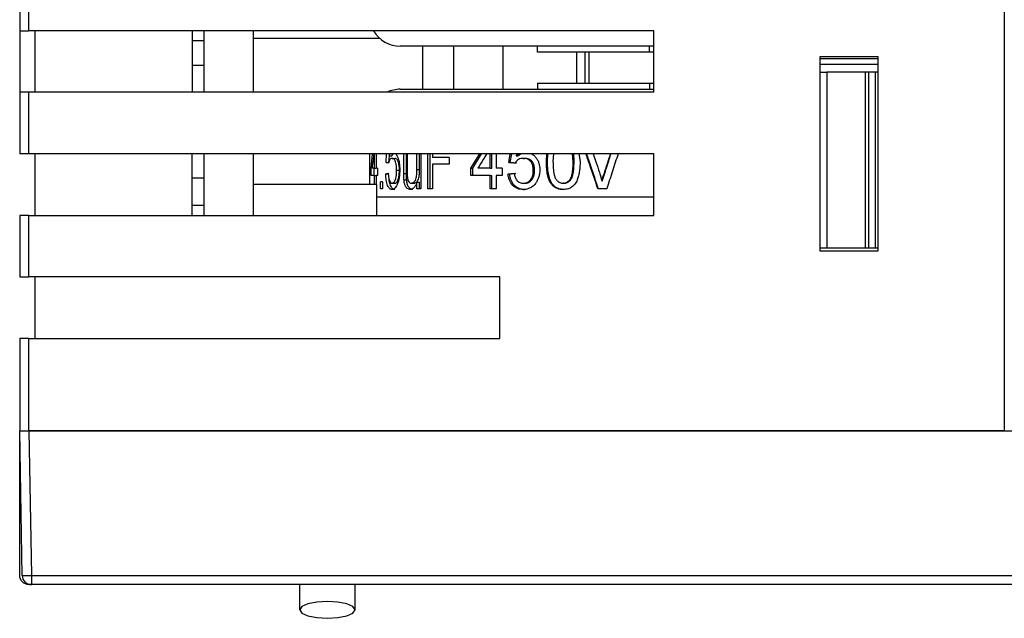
# Model space of a CAD drawing. Header units: millimetres. Extents: x -5320 to 345, y 512 to 4229.
# Tile 6 of 256: x -5191 to -5159, y 3900 to 3919. Entities that reach past the tile are written whole.
import ezdxf

# ---------------------------------------------------------------- set-up
doc = ezdxf.new("R2010")
doc.units = ezdxf.units.MM
doc.header["$LTSCALE"] = 5

msp = doc.modelspace()

# ---------------------------------------------------------------- linework, layer by layer
at = {"color": 7, "linetype": 'Continuous', "lineweight": 25}
for p, q in [((-5159.31, 3965.467), (-5159.31, 3905.767)), ((-5191.31, 3920.767), (-5191.31, 3918.767)), ((-5191.01, 3918.767), (-5191.01, 3920.767)), ((-5191.31, 3918.767), (-5191.31, 3916.767)), ((-5170.701, 3918.767), (-5191.01, 3918.767)), ((-5190.81, 3916.767), (-5190.81, 3918.767)), ((-5185.701, 3918.767), (-5185.701, 3916.767)), ((-5185.31, 3916.767), (-5185.31, 3918.767)), ((-5183.71, 3916.767), (-5183.71, 3918.767)), ((-5170.701, 3916.767), (-5170.701, 3918.767)), ((-5185.31, 3918.437), (-5185.701, 3918.437)), ((-5170.701, 3918.267), (-5178.941, 3918.267)), ((-5178.21, 3916.867), (-5178.21, 3918.267)), ((-5177.21, 3918.267), (-5177.21, 3916.867)), ((-5175.61, 3918.267), (-5175.61, 3916.867)), ((-5174.482, 3918.067), (-5174.482, 3918.267)), ((-5170.841, 3918.067), (-5170.841, 3918.267)), ((-5170.841, 3918.067), (-5174.482, 3918.067)), ((-5173.21, 3918.067), (-5173.21, 3917.067)), ((-5172.93, 3917.067), (-5172.93, 3918.067)), ((-5172.812, 3918.067), (-5172.812, 3917.067)), ((-5170.701, 3918.067), (-5170.841, 3918.067)), ((-5163.41, 3917.917), (-5165.31, 3917.917)), ((-5165.31, 3917.917), (-5165.31, 3911.617)), ((-5165.31, 3917.867), (-5163.41, 3917.867)), ((-5163.41, 3911.617), (-5163.41, 3917.917)), ((-5185.31, 3917.637), (-5185.701, 3917.637)), ((-5163.41, 3917.667), (-5165.31, 3917.667)), ((-5165.31, 3917.417), (-5165.081, 3917.417)), ((-5165.081, 3917.417), (-5165.081, 3911.717)), ((-5163.825, 3917.417), (-5165.081, 3917.417)), ((-5163.825, 3911.717), (-5163.825, 3917.417)), ((-5163.71, 3917.417), (-5163.825, 3917.417)), ((-5163.71, 3911.717), (-5163.71, 3917.417)), ((-5163.51, 3917.417), (-5163.71, 3917.417)), ((-5163.51, 3917.417), (-5163.51, 3911.717)), ((-5163.41, 3917.417), (-5163.51, 3917.417)), ((-5178.941, 3916.867), (-5170.701, 3916.867)), ((-5174.482, 3917.067), (-5174.482, 3916.867)), ((-5174.482, 3917.067), (-5170.841, 3917.067)), ((-5170.841, 3917.067), (-5170.841, 3916.867)), ((-5170.841, 3917.067), (-5170.701, 3917.067)), ((-5191.31, 3916.767), (-5191.31, 3914.767)), ((-5191.01, 3914.767), (-5191.01, 3916.767)), ((-5170.701, 3916.767), (-5191.01, 3916.767)), ((-5170.701, 3914.767), (-5191.01, 3914.767)), ((-5190.81, 3912.767), (-5190.81, 3914.767)), ((-5185.701, 3912.767), (-5185.701, 3914.767)), ((-5185.31, 3912.767), (-5185.31, 3914.767)), ((-5183.71, 3912.767), (-5183.71, 3914.767)), ((-5179.941, 3914.767), (-5179.941, 3913.767)), ((-5179.892, 3914.298), (-5179.845, 3914.767)), ((-5179.777, 3914.298), (-5179.777, 3914.767)), ((-5179.73, 3914.767), (-5179.73, 3914.298)), ((-5179.405, 3914.482), (-5179.386, 3914.767)), ((-5179.311, 3914.482), (-5179.296, 3914.708)), ((-5179.306, 3914.708), (-5179.268, 3914.767)), ((-5179.302, 3914.767), (-5179.306, 3914.708)), ((-5179.306, 3914.708), (-5179.213, 3914.708)), ((-5179.213, 3914.708), (-5179.174, 3914.767)), ((-5179.208, 3914.621), (-5179.116, 3914.621)), ((-5178.829, 3914.133), (-5178.829, 3914.767)), ((-5178.742, 3914.133), (-5178.742, 3914.767)), ((-5178.716, 3914.767), (-5178.716, 3914.229)), ((-5178.399, 3914.253), (-5178.399, 3914.767)), ((-5178.316, 3914.253), (-5178.316, 3914.767)), ((-5178.268, 3914.767), (-5178.268, 3913.63)), ((-5178.049, 3913.63), (-5178.049, 3914.767)), ((-5177.97, 3913.63), (-5177.97, 3914.767)), ((-5177.892, 3914.767), (-5177.892, 3914.644)), ((-5177.355, 3914.644), (-5177.892, 3914.644)), ((-5177.355, 3914.644), (-5177.355, 3914.436)), ((-5176.643, 3914.298), (-5176.359, 3914.767)), ((-5176.579, 3914.298), (-5176.298, 3914.767)), ((-5176.019, 3914.298), (-5176.019, 3914.767)), ((-5175.962, 3914.298), (-5175.962, 3914.767)), ((-5175.827, 3914.767), (-5175.827, 3914.298)), ((-5175.416, 3914.482), (-5175.366, 3914.767)), ((-5175.365, 3914.482), (-5175.317, 3914.767)), ((-5175.17, 3914.708), (-5175.082, 3914.767)), ((-5175.16, 3914.767), (-5175.17, 3914.708)), ((-5175.17, 3914.708), (-5175.123, 3914.708)), ((-5175.123, 3914.708), (-5175.031, 3914.767)), ((-5174.943, 3914.621), (-5174.898, 3914.621)), ((-5174.193, 3914.516), (-5174.179, 3914.767)), ((-5174.157, 3914.516), (-5174.142, 3914.767)), ((-5173.965, 3914.767), (-5173.978, 3914.517)), ((-5173.32, 3914.517), (-5173.344, 3914.767)), ((-5173.138, 3914.767), (-5173.098, 3914.516)), ((-5170.701, 3912.767), (-5170.701, 3914.767)), ((-5179.892, 3914.068), (-5179.892, 3914.298)), ((-5179.777, 3914.298), (-5179.858, 3914.298)), ((-5179.792, 3914.068), (-5179.792, 3914.298)), ((-5179.777, 3914.298), (-5179.73, 3914.298)), ((-5179.678, 3914.298), (-5179.73, 3914.298)), ((-5179.678, 3914.298), (-5179.678, 3914.068)), ((-5179.405, 3914.482), (-5179.311, 3914.482)), ((-5178.399, 3914.253), (-5178.316, 3914.253)), ((-5177.892, 3914.436), (-5177.892, 3913.63)), ((-5177.355, 3914.436), (-5177.892, 3914.436)), ((-5176.643, 3914.068), (-5176.643, 3914.298)), ((-5176.643, 3914.298), (-5176.579, 3914.298)), ((-5176.579, 3914.068), (-5176.579, 3914.298)), ((-5176.019, 3914.298), (-5176.421, 3914.298)), ((-5176.019, 3914.298), (-5175.962, 3914.298)), ((-5175.633, 3914.298), (-5175.827, 3914.298)), ((-5175.633, 3914.298), (-5175.633, 3914.068)), ((-5175.416, 3914.482), (-5175.365, 3914.482)), ((-5174.193, 3914.516), (-5174.157, 3914.516)), ((-5173.293, 3914.517), (-5173.32, 3914.517)), ((-5185.701, 3913.987), (-5185.31, 3913.987)), ((-5179.777, 3914.068), (-5179.892, 3914.068)), ((-5179.777, 3913.767), (-5179.777, 3914.068)), ((-5179.777, 3914.068), (-5179.73, 3914.068)), ((-5179.73, 3914.068), (-5179.73, 3913.767)), ((-5179.678, 3914.068), (-5179.73, 3914.068)), ((-5179.413, 3914.114), (-5179.319, 3914.114)), ((-5179.06, 3914.233), (-5178.969, 3914.233)), ((-5178.829, 3914.133), (-5178.742, 3914.133)), ((-5178.823, 3913.927), (-5178.735, 3913.927)), ((-5176.019, 3914.068), (-5176.643, 3914.068)), ((-5176.019, 3913.63), (-5176.019, 3914.068)), ((-5176.019, 3914.068), (-5175.962, 3914.068)), ((-5175.962, 3913.63), (-5175.962, 3914.068)), ((-5175.827, 3914.068), (-5175.827, 3913.63)), ((-5175.633, 3914.068), (-5175.827, 3914.068)), ((-5175.435, 3914.114), (-5175.385, 3914.114)), ((-5174.617, 3914.233), (-5174.576, 3914.233)), ((-5172.309, 3914.142), (-5172.292, 3914.142)), ((-5179.71, 3913.767), (-5183.71, 3913.767)), ((-5179.71, 3913.767), (-5179.71, 3912.767)), ((-5179.523, 3913.86), (-5179.589, 3913.86)), ((-5179.589, 3913.63), (-5179.589, 3913.86)), ((-5179.523, 3913.63), (-5179.589, 3913.63)), ((-5179.523, 3913.86), (-5179.523, 3913.63)), ((-5179.209, 3913.814), (-5179.117, 3913.814)), ((-5178.582, 3913.814), (-5178.497, 3913.814)), ((-5178.399, 3913.63), (-5178.399, 3913.844)), ((-5178.399, 3913.844), (-5178.316, 3913.844)), ((-5178.268, 3913.63), (-5178.399, 3913.63)), ((-5178.316, 3913.63), (-5178.316, 3913.844)), ((-5177.892, 3913.63), (-5178.049, 3913.63)), ((-5175.827, 3913.63), (-5176.019, 3913.63)), ((-5174.945, 3913.607), (-5174.9, 3913.607)), ((-5174.944, 3913.814), (-5174.899, 3913.814)), ((-5174.03, 3913.78), (-5173.995, 3913.78)), ((-5173.62, 3913.814), (-5173.651, 3913.814)), ((-5172.229, 3913.63), (-5172.517, 3913.63)), ((-5172.388, 3913.892), (-5172.371, 3913.892)), ((-5185.701, 3913.101), (-5185.31, 3913.101)), ((-5191.31, 3912.767), (-5191.31, 3910.767)), ((-5191.01, 3910.767), (-5191.01, 3912.767)), ((-5191.01, 3912.767), (-5170.701, 3912.767)), ((-5165.31, 3911.717), (-5165.081, 3911.717)), ((-5165.081, 3911.717), (-5163.825, 3911.717)), ((-5163.825, 3911.717), (-5163.71, 3911.717)), ((-5163.71, 3911.717), (-5163.51, 3911.717)), ((-5163.51, 3911.717), (-5163.41, 3911.717)), ((-5165.31, 3911.617), (-5163.41, 3911.617)), ((-5175.701, 3910.767), (-5191.01, 3910.767)), ((-5190.81, 3908.767), (-5190.81, 3910.767)), ((-5175.701, 3908.767), (-5175.701, 3910.767)), ((-5191.31, 3908.767), (-5191.31, 3905.767)), ((-5191.01, 3905.767), (-5191.01, 3908.767)), ((-5191.01, 3908.767), (-5175.701, 3908.767)), ((-5191.31, 3901.067), (-5191.31, 3905.767)), ((-5191.228, 3901.061), (-5191.31, 3905.767)), ((-5159.31, 3905.767), (-5191.01, 3905.767)), ((-5191.01, 3905.767), (-5190.928, 3901.061)), ((-5191.01, 3905.767), (-5151.61, 3905.767)), ((-5190.928, 3901.061), (-5151.692, 3901.061)), ((-5190.928, 3901.061), (-5190.928, 3900.767)), ((-5190.928, 3900.767), (-5191.01, 3900.767)), ((-5151.692, 3900.767), (-5190.928, 3900.767)), ((-5182.21, 3899.945), (-5182.21, 3900.767)), ((-5180.41, 3899.945), (-5180.41, 3900.767))]:
    msp.add_line(p, q, dxfattribs=at)
at = {"color": 8, "linetype": 'Continuous', "lineweight": 25}
for p, q in [((-5179.6, 3918.514), (-5183.71, 3918.514)), ((-5179.71, 3913.367), (-5170.701, 3913.367))]:
    msp.add_line(p, q, dxfattribs=at)
at = {"color": 7, "linetype": 'Continuous', "lineweight": 25, "flags": 128}
for points in [[(-5180.41, 3899.945), (-5180.479, 3900.05), (-5180.674, 3900.139), (-5180.966, 3900.199), (-5181.31, 3900.22), (-5181.655, 3900.199), (-5181.947, 3900.139), (-5182.142, 3900.05), (-5182.21, 3899.945)], [(-5182.21, 3899.945), (-5182.142, 3899.84), (-5181.947, 3899.751), (-5181.655, 3899.692), (-5181.31, 3899.671), (-5180.966, 3899.692), (-5180.674, 3899.751), (-5180.479, 3899.84), (-5180.41, 3899.945)]]:
    msp.add_lwpolyline(points, dxfattribs=at)
at = {"color": 7, "linetype": 'Continuous', "lineweight": 25}
for centre, radius, start, end in [((-5178.941, 3919.267), 1, 210, 270), ((-5178.941, 3915.867), 1, 90, 115.8419), ((-5191.078, 3905.36), 4.301, 268.0016, 271.9984), ((-5190.928, 3901.067), 0.3, 181, 270)]:
    msp.add_arc(centre, radius, start, end, dxfattribs=at)
for points, knots in [([(-5191.31, 3918.767), (-5191.31, 3918.767), (-5191.278, 3918.767), (-5191.167, 3918.767), (-5191.089, 3918.767), (-5191.01, 3918.767)], [0, 0, 0, 0, 0.5, 0.5, 1, 1, 1, 1]), ([(-5191.01, 3916.767), (-5191.089, 3916.767), (-5191.167, 3916.767), (-5191.278, 3916.767), (-5191.31, 3916.767), (-5191.31, 3916.767)], [0, 0, 0, 0, 0.5, 0.5, 1, 1, 1, 1]), ([(-5191.01, 3914.767), (-5191.03, 3914.767), (-5191.069, 3914.767), (-5191.125, 3914.767), (-5191.177, 3914.767), (-5191.238, 3914.767), (-5191.299, 3914.767), (-5191.306, 3914.767), (-5191.31, 3914.767)], [0, 0, 0, 0, 0.126041, 0.24822, 0.371524, 0.50081, 0.748249, 1, 1, 1, 1]), ([(-5179.801, 3914.767), (-5179.809, 3914.705), (-5179.831, 3914.549), (-5179.848, 3914.393), (-5179.858, 3914.298)], [0, 0, 0, 0, 0.392027, 1, 1, 1, 1]), ([(-5179.208, 3914.621), (-5179.22, 3914.619), (-5179.244, 3914.617), (-5179.277, 3914.586), (-5179.299, 3914.54), (-5179.315, 3914.497), (-5179.321, 3914.472), (-5179.324, 3914.459)], [0, 0, 0, 0, 0.250149, 0.4997098, 0.7496147, 0.8747823, 1, 1, 1, 1]), ([(-5179.06, 3914.233), (-5179.06, 3914.254), (-5179.06, 3914.294), (-5179.066, 3914.374), (-5179.079, 3914.46), (-5179.105, 3914.539), (-5179.136, 3914.589), (-5179.171, 3914.617), (-5179.196, 3914.619), (-5179.208, 3914.621)], [0, 0, 0, 0, 0.104878, 0.203711, 0.403243, 0.551947, 0.696518, 0.842126, 1, 1, 1, 1]), ([(-5178.969, 3914.233), (-5178.97, 3914.267), (-5178.97, 3914.283), (-5178.973, 3914.332), (-5178.975, 3914.358), (-5178.981, 3914.409), (-5178.985, 3914.432), (-5178.994, 3914.474), (-5179, 3914.496), (-5179.021, 3914.553), (-5179.038, 3914.581), (-5179.066, 3914.606), (-5179.077, 3914.612), (-5179.093, 3914.618), (-5179.104, 3914.62), (-5179.116, 3914.621)], [0, 0, 0, 0, 0.125, 0.125, 0.25, 0.25, 0.375, 0.375, 0.5, 0.5, 0.75, 0.75, 0.875, 0.875, 1, 1, 1, 1]), ([(-5179.083, 3914.767), (-5179.074, 3914.755), (-5179.051, 3914.725), (-5179.02, 3914.654), (-5178.991, 3914.565), (-5178.964, 3914.43), (-5178.961, 3914.32), (-5178.958, 3914.246)], [0, 0, 0, 0, 0.11896, 0.298339, 0.474694, 0.649593, 1, 1, 1, 1]), ([(-5176.131, 3914.767), (-5176.169, 3914.705), (-5176.268, 3914.549), (-5176.363, 3914.393), (-5176.421, 3914.298)], [0, 0, 0, 0, 0.392027, 1, 1, 1, 1]), ([(-5174.943, 3914.621), (-5174.97, 3914.619), (-5175.024, 3914.617), (-5175.101, 3914.586), (-5175.155, 3914.54), (-5175.192, 3914.497), (-5175.207, 3914.472), (-5175.215, 3914.459)], [0, 0, 0, 0, 0.250149, 0.49971, 0.749615, 0.874782, 1, 1, 1, 1]), ([(-5174.617, 3914.233), (-5174.618, 3914.254), (-5174.619, 3914.294), (-5174.631, 3914.374), (-5174.658, 3914.46), (-5174.715, 3914.539), (-5174.782, 3914.589), (-5174.86, 3914.617), (-5174.914, 3914.619), (-5174.943, 3914.621)], [0, 0, 0, 0, 0.104878, 0.203711, 0.403243, 0.551947, 0.696518, 0.842126, 1, 1, 1, 1]), ([(-5174.576, 3914.233), (-5174.577, 3914.267), (-5174.577, 3914.283), (-5174.583, 3914.332), (-5174.587, 3914.358), (-5174.6, 3914.409), (-5174.608, 3914.432), (-5174.628, 3914.474), (-5174.642, 3914.496), (-5174.687, 3914.553), (-5174.724, 3914.581), (-5174.785, 3914.606), (-5174.81, 3914.612), (-5174.846, 3914.618), (-5174.869, 3914.62), (-5174.898, 3914.621)], [0, 0, 0, 0, 0.125, 0.125, 0.25, 0.25, 0.375, 0.375, 0.5, 0.5, 0.75, 0.75, 0.875, 0.875, 1, 1, 1, 1]), ([(-5174.668, 3914.767), (-5174.648, 3914.755), (-5174.599, 3914.725), (-5174.534, 3914.654), (-5174.474, 3914.565), (-5174.419, 3914.43), (-5174.411, 3914.32), (-5174.407, 3914.246)], [0, 0, 0, 0, 0.11896, 0.298339, 0.474694, 0.649593, 1, 1, 1, 1]), ([(-5173.293, 3914.517), (-5173.292, 3914.591), (-5173.291, 3914.674), (-5173.304, 3914.757), (-5173.305, 3914.767)], [0, 0, 0, 0, 0.877835, 1, 1, 1, 1]), ([(-5172.517, 3913.63), (-5172.601, 3913.875), (-5172.73, 3914.254), (-5172.859, 3914.633), (-5172.904, 3914.767)], [0, 0, 0, 0, 0.647045, 1, 1, 1, 1]), ([(-5172.499, 3913.63), (-5172.582, 3913.875), (-5172.709, 3914.254), (-5172.836, 3914.633), (-5172.881, 3914.767)], [0, 0, 0, 0, 0.647045, 1, 1, 1, 1]), ([(-5172.668, 3914.767), (-5172.64, 3914.679), (-5172.573, 3914.475), (-5172.507, 3914.272), (-5172.469, 3914.157)], [0, 0, 0, 0, 0.432549, 1, 1, 1, 1]), ([(-5172.309, 3914.142), (-5172.26, 3914.291), (-5172.193, 3914.5), (-5172.125, 3914.708), (-5172.106, 3914.767)], [0, 0, 0, 0, 0.718377, 1, 1, 1, 1]), ([(-5172.292, 3914.142), (-5172.244, 3914.291), (-5172.178, 3914.5), (-5172.111, 3914.708), (-5172.092, 3914.767)], [0, 0, 0, 0, 0.718377, 1, 1, 1, 1]), ([(-5171.863, 3914.767), (-5171.923, 3914.58), (-5172.046, 3914.201), (-5172.167, 3913.822), (-5172.229, 3913.63)], [0, 0, 0, 0, 0.491607, 1, 1, 1, 1]), ([(-5178.958, 3914.246), (-5178.959, 3914.209), (-5178.96, 3914.133), (-5178.971, 3914.022), (-5178.988, 3913.936), (-5179.004, 3913.871), (-5179.014, 3913.841), (-5179.019, 3913.825)], [0, 0, 0, 0, 0.2500101, 0.499973, 0.7522013, 0.8674312, 1, 1, 1, 1]), ([(-5178.582, 3913.814), (-5178.568, 3913.816), (-5178.54, 3913.819), (-5178.499, 3913.847), (-5178.462, 3913.888), (-5178.433, 3913.947), (-5178.414, 3914.018), (-5178.404, 3914.096), (-5178.4, 3914.174), (-5178.399, 3914.227), (-5178.399, 3914.253)], [0, 0, 0, 0, 0.125009, 0.249972, 0.3798, 0.499715, 0.624539, 0.749616, 0.874795, 1, 1, 1, 1]), ([(-5178.497, 3913.814), (-5178.488, 3913.815), (-5178.477, 3913.816), (-5178.467, 3913.819), (-5178.461, 3913.821), (-5178.459, 3913.821), (-5178.443, 3913.828), (-5178.43, 3913.836), (-5178.402, 3913.861), (-5178.39, 3913.876), (-5178.368, 3913.909), (-5178.359, 3913.926), (-5178.343, 3913.971), (-5178.336, 3913.996), (-5178.33, 3914.03), (-5178.327, 3914.049), (-5178.325, 3914.068), (-5178.323, 3914.082), (-5178.322, 3914.09), (-5178.321, 3914.107), (-5178.32, 3914.125), (-5178.318, 3914.148), (-5178.318, 3914.159), (-5178.318, 3914.167), (-5178.317, 3914.173), (-5178.317, 3914.189), (-5178.316, 3914.215), (-5178.316, 3914.253)], [0, 0, 0, 0, 0.0625, 0.09375, 0.09375, 0.125, 0.125, 0.25, 0.25, 0.375, 0.375, 0.5, 0.5, 0.625, 0.625, 0.6875, 0.71875, 0.71875, 0.75, 0.75, 0.8125, 0.84375, 0.859375, 0.859375, 0.875, 0.875, 1, 1, 1, 1]), ([(-5174.407, 3914.246), (-5174.408, 3914.209), (-5174.411, 3914.133), (-5174.434, 3914.022), (-5174.467, 3913.936), (-5174.501, 3913.871), (-5174.522, 3913.841), (-5174.533, 3913.825)], [0, 0, 0, 0, 0.2500101, 0.499973, 0.7522013, 0.8674312, 1, 1, 1, 1]), ([(-5174.03, 3913.78), (-5174.047, 3913.806), (-5174.081, 3913.86), (-5174.128, 3913.978), (-5174.167, 3914.133), (-5174.19, 3914.324), (-5174.192, 3914.452), (-5174.193, 3914.516)], [0, 0, 0, 0, 0.124998, 0.250018, 0.499843, 0.749877, 1, 1, 1, 1]), ([(-5173.995, 3913.78), (-5174.006, 3913.797), (-5174.02, 3913.82), (-5174.031, 3913.839), (-5174.038, 3913.851), (-5174.04, 3913.855), (-5174.049, 3913.874), (-5174.058, 3913.894), (-5174.067, 3913.917), (-5174.073, 3913.932), (-5174.077, 3913.942), (-5174.089, 3913.976), (-5174.102, 3914.019), (-5174.113, 3914.067), (-5174.12, 3914.1), (-5174.124, 3914.119), (-5174.132, 3914.164), (-5174.139, 3914.21), (-5174.145, 3914.267), (-5174.148, 3914.295), (-5174.149, 3914.308), (-5174.149, 3914.316), (-5174.15, 3914.321), (-5174.153, 3914.37), (-5174.155, 3914.434), (-5174.157, 3914.516)], [0, 0, 0, 0, 0.0625, 0.09375, 0.09375, 0.125, 0.125, 0.1875, 0.21875, 0.21875, 0.25, 0.25, 0.375, 0.4375, 0.4375, 0.5, 0.5, 0.625, 0.6875, 0.71875, 0.734375, 0.734375, 0.75, 0.75, 1, 1, 1, 1]), ([(-5173.978, 3914.517), (-5173.977, 3914.444), (-5173.975, 3914.298), (-5173.952, 3914.117), (-5173.908, 3913.977), (-5173.842, 3913.89), (-5173.77, 3913.838), (-5173.703, 3913.817), (-5173.669, 3913.815), (-5173.651, 3913.814)], [0, 0, 0, 0, 0.250446, 0.500626, 0.625616, 0.750361, 0.874914, 0.937434, 1, 1, 1, 1]), ([(-5173.651, 3913.814), (-5173.634, 3913.815), (-5173.599, 3913.817), (-5173.532, 3913.839), (-5173.459, 3913.89), (-5173.392, 3913.977), (-5173.347, 3914.117), (-5173.324, 3914.298), (-5173.322, 3914.444), (-5173.32, 3914.517)], [0, 0, 0, 0, 0.062572, 0.125084, 0.24963, 0.374368, 0.49935, 0.749543, 1, 1, 1, 1]), ([(-5173.098, 3914.516), (-5173.099, 3914.46), (-5173.101, 3914.358), (-5173.115, 3914.202), (-5173.142, 3914.058), (-5173.189, 3913.911), (-5173.261, 3913.781), (-5173.363, 3913.683), (-5173.467, 3913.633), (-5173.562, 3913.611), (-5173.62, 3913.608), (-5173.651, 3913.607)], [0, 0, 0, 0, 0.139493, 0.250348, 0.384081, 0.500509, 0.6304, 0.750088, 0.849543, 0.919973, 1, 1, 1, 1]), ([(-5173.62, 3913.814), (-5173.609, 3913.814), (-5173.6, 3913.815), (-5173.582, 3913.817), (-5173.577, 3913.817), (-5173.553, 3913.822), (-5173.535, 3913.828), (-5173.489, 3913.848), (-5173.46, 3913.868), (-5173.42, 3913.907), (-5173.408, 3913.921), (-5173.387, 3913.95), (-5173.377, 3913.966), (-5173.363, 3913.993), (-5173.353, 3914.016), (-5173.342, 3914.048), (-5173.338, 3914.062), (-5173.335, 3914.072), (-5173.334, 3914.078), (-5173.325, 3914.111), (-5173.316, 3914.159), (-5173.307, 3914.225), (-5173.304, 3914.261), (-5173.302, 3914.277), (-5173.301, 3914.287), (-5173.301, 3914.295), (-5173.296, 3914.354), (-5173.294, 3914.427), (-5173.293, 3914.517)], [0, 0, 0, 0, 0.03125, 0.03125, 0.0625, 0.0625, 0.125, 0.125, 0.25, 0.25, 0.3125, 0.3125, 0.375, 0.375, 0.4375, 0.46875, 0.484375, 0.484375, 0.5, 0.5, 0.625, 0.6875, 0.71875, 0.734375, 0.734375, 0.75, 0.75, 1, 1, 1, 1]), ([(-5179.209, 3913.607), (-5179.223, 3913.608), (-5179.25, 3913.611), (-5179.301, 3913.643), (-5179.357, 3913.732), (-5179.393, 3913.878), (-5179.408, 3914.01), (-5179.411, 3914.079), (-5179.413, 3914.114)], [0, 0, 0, 0, 0.1254093, 0.2507539, 0.4999713, 0.7492778, 0.8746105, 1, 1, 1, 1]), ([(-5179.333, 3914.137), (-5179.331, 3914.116), (-5179.329, 3914.074), (-5179.319, 3913.993), (-5179.3, 3913.898), (-5179.265, 3913.838), (-5179.234, 3913.817), (-5179.217, 3913.815), (-5179.209, 3913.814)], [0, 0, 0, 0, 0.125505, 0.250952, 0.500484, 0.749198, 0.874558, 1, 1, 1, 1]), ([(-5179.117, 3913.607), (-5179.147, 3913.613), (-5179.208, 3913.626), (-5179.271, 3913.759), (-5179.301, 3913.878), (-5179.305, 3913.94), (-5179.305, 3913.944)], [0, 0, 0, 0, 0.353694, 0.70633, 0.98423, 1, 1, 1, 1]), ([(-5179.209, 3913.814), (-5179.198, 3913.815), (-5179.178, 3913.818), (-5179.147, 3913.84), (-5179.119, 3913.88), (-5179.089, 3913.955), (-5179.069, 3914.052), (-5179.061, 3914.154), (-5179.06, 3914.206), (-5179.06, 3914.233)], [0, 0, 0, 0, 0.125197, 0.2503, 0.37269, 0.50035, 0.749455, 0.874716, 1, 1, 1, 1]), ([(-5179.117, 3913.814), (-5179.11, 3913.814), (-5179.102, 3913.816), (-5179.095, 3913.818), (-5179.09, 3913.819), (-5179.089, 3913.82), (-5179.076, 3913.826), (-5179.066, 3913.833), (-5179.047, 3913.854), (-5179.038, 3913.867), (-5179.021, 3913.898), (-5179.013, 3913.919), (-5179, 3913.959), (-5178.991, 3913.992), (-5178.985, 3914.027), (-5178.981, 3914.052), (-5178.979, 3914.066), (-5178.976, 3914.09), (-5178.974, 3914.108), (-5178.973, 3914.128), (-5178.972, 3914.141), (-5178.972, 3914.15), (-5178.97, 3914.175), (-5178.97, 3914.2), (-5178.969, 3914.233)], [0, 0, 0, 0, 0.0625, 0.09375, 0.09375, 0.125, 0.125, 0.25, 0.25, 0.375, 0.375, 0.5, 0.5, 0.625, 0.6875, 0.6875, 0.75, 0.75, 0.8125, 0.84375, 0.84375, 0.875, 0.875, 1, 1, 1, 1]), ([(-5178.823, 3913.927), (-5178.825, 3913.948), (-5178.826, 3913.966), (-5178.827, 3913.984), (-5178.827, 3913.995), (-5178.828, 3914.009), (-5178.828, 3914.019), (-5178.828, 3914.027), (-5178.829, 3914.056), (-5178.829, 3914.09), (-5178.829, 3914.133)], [0, 0, 0, 0, 0.25, 0.25, 0.375, 0.4375, 0.4375, 0.5, 0.5, 1, 1, 1, 1]), ([(-5178.614, 3913.607), (-5178.631, 3913.608), (-5178.664, 3913.611), (-5178.718, 3913.643), (-5178.761, 3913.692), (-5178.79, 3913.755), (-5178.805, 3913.808), (-5178.817, 3913.865), (-5178.821, 3913.906), (-5178.823, 3913.927)], [0, 0, 0, 0, 0.167009, 0.330496, 0.574356, 0.676442, 0.782062, 0.889286, 1, 1, 1, 1]), ([(-5178.735, 3913.927), (-5178.737, 3913.948), (-5178.738, 3913.966), (-5178.739, 3913.984), (-5178.74, 3913.996), (-5178.74, 3914.009), (-5178.74, 3914.019), (-5178.74, 3914.027), (-5178.741, 3914.056), (-5178.741, 3914.091), (-5178.742, 3914.133)], [0, 0, 0, 0, 0.25, 0.25, 0.375, 0.4375, 0.4375, 0.5, 0.5, 1, 1, 1, 1]), ([(-5178.529, 3913.607), (-5178.544, 3913.608), (-5178.557, 3913.609), (-5178.573, 3913.614), (-5178.578, 3913.615), (-5178.59, 3913.62), (-5178.596, 3913.623), (-5178.613, 3913.633), (-5178.624, 3913.642), (-5178.647, 3913.663), (-5178.657, 3913.675), (-5178.676, 3913.701), (-5178.685, 3913.716), (-5178.701, 3913.751), (-5178.706, 3913.768), (-5178.718, 3913.812), (-5178.723, 3913.835), (-5178.729, 3913.868), (-5178.73, 3913.876), (-5178.732, 3913.898), (-5178.734, 3913.911), (-5178.735, 3913.927)], [0, 0, 0, 0, 0.125, 0.125, 0.1875, 0.1875, 0.25, 0.25, 0.375, 0.375, 0.5, 0.5, 0.625, 0.625, 0.75, 0.75, 0.875, 0.875, 0.9375, 0.9375, 1, 1, 1, 1]), ([(-5178.716, 3914.229), (-5178.716, 3914.204), (-5178.716, 3914.166), (-5178.715, 3914.105), (-5178.714, 3914.052), (-5178.711, 3914.014), (-5178.71, 3913.998)], [0, 0, 0, 0, 0.322704, 0.500104, 0.79001, 1, 1, 1, 1]), ([(-5178.71, 3913.998), (-5178.708, 3913.985), (-5178.704, 3913.958), (-5178.691, 3913.908), (-5178.666, 3913.856), (-5178.626, 3913.819), (-5178.597, 3913.816), (-5178.582, 3913.814)], [0, 0, 0, 0, 0.125394, 0.250666, 0.500011, 0.749728, 1, 1, 1, 1]), ([(-5174.945, 3913.607), (-5174.976, 3913.608), (-5175.038, 3913.611), (-5175.159, 3913.643), (-5175.294, 3913.732), (-5175.384, 3913.878), (-5175.424, 3914.01), (-5175.432, 3914.079), (-5175.435, 3914.114)], [0, 0, 0, 0, 0.1254093, 0.2507539, 0.4999713, 0.7492778, 0.8746105, 1, 1, 1, 1]), ([(-5174.9, 3913.607), (-5174.919, 3913.607), (-5174.944, 3913.608), (-5174.966, 3913.61), (-5174.979, 3913.612), (-5174.984, 3913.613), (-5175.023, 3913.619), (-5175.051, 3913.627), (-5175.14, 3913.661), (-5175.191, 3913.696), (-5175.259, 3913.767), (-5175.279, 3913.793), (-5175.305, 3913.835), (-5175.313, 3913.85), (-5175.328, 3913.88), (-5175.335, 3913.897), (-5175.347, 3913.927), (-5175.355, 3913.95), (-5175.362, 3913.975), (-5175.366, 3913.993), (-5175.369, 3914.004), (-5175.376, 3914.038), (-5175.381, 3914.073), (-5175.385, 3914.114)], [0, 0, 0, 0, 0.0625, 0.09375, 0.09375, 0.125, 0.125, 0.25, 0.25, 0.5, 0.5, 0.625, 0.625, 0.6875, 0.6875, 0.75, 0.75, 0.8125, 0.84375, 0.84375, 0.875, 0.875, 1, 1, 1, 1]), ([(-5175.235, 3914.137), (-5175.232, 3914.116), (-5175.225, 3914.074), (-5175.203, 3913.993), (-5175.155, 3913.898), (-5175.074, 3913.838), (-5175.001, 3913.817), (-5174.963, 3913.815), (-5174.944, 3913.814)], [0, 0, 0, 0, 0.125505, 0.250952, 0.500484, 0.749198, 0.874558, 1, 1, 1, 1]), ([(-5174.944, 3913.814), (-5174.92, 3913.815), (-5174.874, 3913.818), (-5174.807, 3913.84), (-5174.745, 3913.88), (-5174.679, 3913.955), (-5174.637, 3914.052), (-5174.62, 3914.154), (-5174.618, 3914.206), (-5174.617, 3914.233)], [0, 0, 0, 0, 0.125197, 0.2503, 0.37269, 0.50035, 0.749455, 0.874716, 1, 1, 1, 1]), ([(-5174.899, 3913.814), (-5174.885, 3913.814), (-5174.865, 3913.816), (-5174.849, 3913.818), (-5174.839, 3913.819), (-5174.836, 3913.82), (-5174.807, 3913.826), (-5174.784, 3913.833), (-5174.743, 3913.854), (-5174.723, 3913.867), (-5174.687, 3913.898), (-5174.669, 3913.919), (-5174.641, 3913.959), (-5174.623, 3913.992), (-5174.609, 3914.027), (-5174.6, 3914.052), (-5174.596, 3914.066), (-5174.59, 3914.09), (-5174.587, 3914.108), (-5174.583, 3914.128), (-5174.582, 3914.141), (-5174.581, 3914.15), (-5174.578, 3914.175), (-5174.576, 3914.2), (-5174.576, 3914.233)], [0, 0, 0, 0, 0.0625, 0.09375, 0.09375, 0.125, 0.125, 0.25, 0.25, 0.375, 0.375, 0.5, 0.5, 0.625, 0.6875, 0.6875, 0.75, 0.75, 0.8125, 0.84375, 0.84375, 0.875, 0.875, 1, 1, 1, 1]), ([(-5172.469, 3914.157), (-5172.45, 3914.098), (-5172.435, 3914.054), (-5172.417, 3913.996), (-5172.405, 3913.951), (-5172.388, 3913.892)], [0, 0, 0, 0, 0.5, 0.5, 1, 1, 1, 1]), ([(-5179.019, 3913.825), (-5179.025, 3913.808), (-5179.038, 3913.774), (-5179.065, 3913.714), (-5179.105, 3913.654), (-5179.148, 3913.621), (-5179.183, 3913.608), (-5179.201, 3913.607), (-5179.209, 3913.607)], [0, 0, 0, 0, 0.125164, 0.250268, 0.499998, 0.749709, 0.874831, 1, 1, 1, 1]), ([(-5178.399, 3913.844), (-5178.403, 3913.833), (-5178.409, 3913.818), (-5178.413, 3913.807), (-5178.416, 3913.8), (-5178.417, 3913.798), (-5178.425, 3913.777), (-5178.432, 3913.762), (-5178.456, 3913.716), (-5178.473, 3913.691), (-5178.51, 3913.649), (-5178.529, 3913.633), (-5178.556, 3913.619), (-5178.564, 3913.615), (-5178.572, 3913.613), (-5178.577, 3913.611), (-5178.581, 3913.61), (-5178.59, 3913.609), (-5178.6, 3913.607), (-5178.614, 3913.607)], [0, 0, 0, 0, 0.0625, 0.09375, 0.09375, 0.125, 0.125, 0.25, 0.25, 0.5, 0.5, 0.75, 0.75, 0.8125, 0.84375, 0.84375, 0.875, 0.875, 1, 1, 1, 1]), ([(-5174.533, 3913.825), (-5174.545, 3913.808), (-5174.571, 3913.774), (-5174.629, 3913.714), (-5174.714, 3913.654), (-5174.808, 3913.621), (-5174.886, 3913.608), (-5174.925, 3913.607), (-5174.945, 3913.607)], [0, 0, 0, 0, 0.125164, 0.250268, 0.499998, 0.749709, 0.874831, 1, 1, 1, 1]), ([(-5173.651, 3913.607), (-5173.674, 3913.607), (-5173.704, 3913.609), (-5173.729, 3913.612), (-5173.744, 3913.614), (-5173.749, 3913.614), (-5173.794, 3913.623), (-5173.829, 3913.633), (-5173.892, 3913.661), (-5173.922, 3913.678), (-5173.961, 3913.709), (-5173.968, 3913.715), (-5173.982, 3913.727), (-5173.99, 3913.734), (-5174.003, 3913.747), (-5174.015, 3913.761), (-5174.03, 3913.78)], [0, 0, 0, 0, 0.125, 0.1875, 0.1875, 0.25, 0.25, 0.5, 0.5, 0.75, 0.75, 0.8125, 0.8125, 0.875, 0.875, 1, 1, 1, 1]), ([(-5173.62, 3913.607), (-5173.643, 3913.607), (-5173.673, 3913.609), (-5173.701, 3913.612), (-5173.712, 3913.614), (-5173.719, 3913.615), (-5173.722, 3913.615), (-5173.762, 3913.623), (-5173.796, 3913.633), (-5173.859, 3913.661), (-5173.889, 3913.678), (-5173.927, 3913.709), (-5173.937, 3913.718), (-5173.947, 3913.727), (-5173.953, 3913.733), (-5173.957, 3913.736), (-5173.968, 3913.747), (-5173.98, 3913.761), (-5173.995, 3913.78)], [0, 0, 0, 0, 0.125, 0.1875, 0.21875, 0.21875, 0.25, 0.25, 0.5, 0.5, 0.75, 0.75, 0.8125, 0.84375, 0.84375, 0.875, 0.875, 1, 1, 1, 1]), ([(-5191.01, 3912.767), (-5191.089, 3912.767), (-5191.167, 3912.767), (-5191.278, 3912.767), (-5191.31, 3912.767), (-5191.31, 3912.767)], [0, 0, 0, 0, 0.5, 0.5, 1, 1, 1, 1]), ([(-5191.31, 3910.767), (-5191.31, 3910.767), (-5191.278, 3910.767), (-5191.167, 3910.767), (-5191.089, 3910.767), (-5191.01, 3910.767)], [0, 0, 0, 0, 0.5, 0.5, 1, 1, 1, 1]), ([(-5191.01, 3908.767), (-5191.089, 3908.767), (-5191.167, 3908.767), (-5191.278, 3908.767), (-5191.31, 3908.767), (-5191.31, 3908.767)], [0, 0, 0, 0, 0.5, 0.5, 1, 1, 1, 1]), ([(-5191.31, 3905.767), (-5191.31, 3905.767), (-5191.278, 3905.767), (-5191.167, 3905.767), (-5191.089, 3905.767), (-5191.01, 3905.767)], [0, 0, 0, 0, 0.5, 0.5, 1, 1, 1, 1]), ([(-5191.31, 3905.767), (-5191.31, 3905.767), (-5191.281, 3905.767), (-5191.164, 3905.767), (-5191.081, 3905.767), (-5191.01, 3905.767)], [0, 0, 0, 0, 0.5, 0.5, 1, 1, 1, 1]), ([(-5191.01, 3900.767), (-5191.089, 3900.767), (-5191.167, 3900.799), (-5191.278, 3900.91), (-5191.31, 3900.988), (-5191.31, 3901.067)], [0, 0, 0, 0, 0.5, 0.5, 1, 1, 1, 1])]:
    msp.add_open_spline(points, degree=3, knots=knots, dxfattribs=at)
for points in [[(-5179.324, 3914.459), (-5179.352, 3914.467), (-5179.379, 3914.475), (-5179.405, 3914.482)], [(-5175.215, 3914.459), (-5175.282, 3914.467), (-5175.349, 3914.475), (-5175.416, 3914.482)], [(-5175.167, 3914.459), (-5175.233, 3914.467), (-5175.3, 3914.475), (-5175.365, 3914.482)], [(-5179.413, 3914.114), (-5179.387, 3914.121), (-5179.36, 3914.129), (-5179.333, 3914.137)], [(-5175.435, 3914.114), (-5175.369, 3914.121), (-5175.302, 3914.129), (-5175.235, 3914.137)], [(-5175.385, 3914.114), (-5175.319, 3914.121), (-5175.253, 3914.129), (-5175.187, 3914.137)], [(-5172.388, 3913.892), (-5172.368, 3913.965), (-5172.341, 3914.048), (-5172.309, 3914.142)], [(-5172.371, 3913.892), (-5172.351, 3913.965), (-5172.325, 3914.048), (-5172.292, 3914.142)]]:
    msp.add_open_spline(points, degree=3, dxfattribs=at)

doc.saveas('drawing.dxf')
